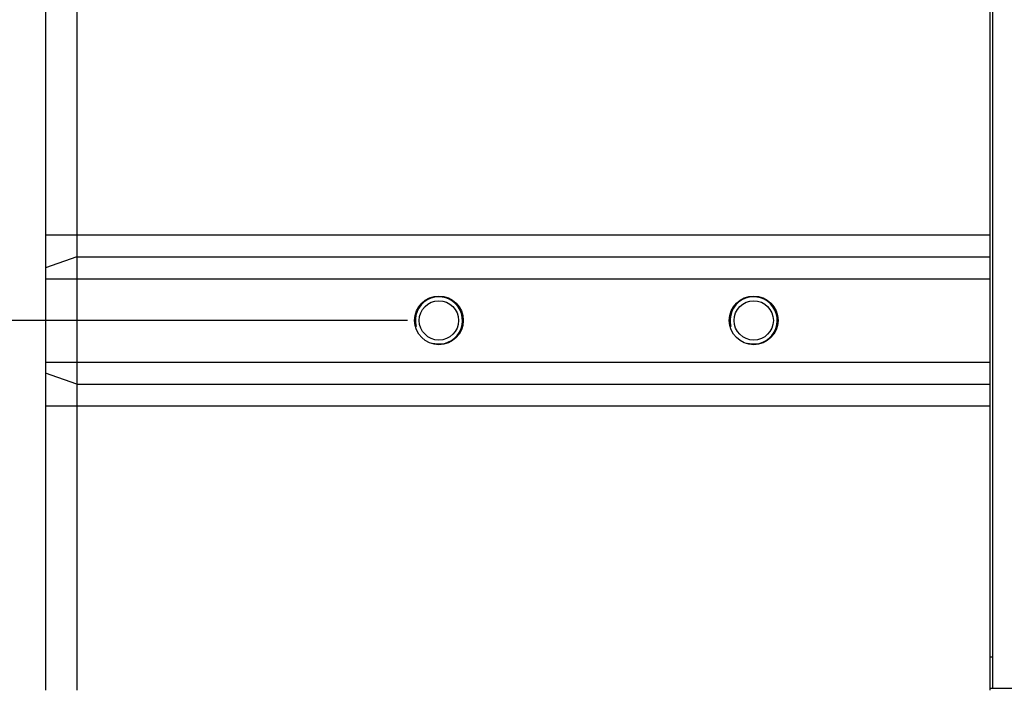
# Model space of a CAD drawing. Header units: millimetres. Extents: x 0 to 433, y -279 to 297.
# Tile 14 of 22: x 355 to 371, y -220 to -209. Entities that reach past the tile are written whole.
import ezdxf

# ---------------------------------------------------------------- set-up
doc = ezdxf.new("R2010")
doc.units = ezdxf.units.MM
doc.header["$LTSCALE"] = 23.1
doc.header["$PDMODE"] = 3
doc.header["$PDSIZE"] = 8
doc.layers.get('0').update_dxf_attribs({"linetype": 'CONTINUOUS'})
doc.layers.get('Defpoints').update_dxf_attribs({"linetype": 'CONTINUOUS'})
doc.layers.add('00_COMPONENTS', color=7, linetype='CONTINUOUS')
doc.layers.add('51__DRAFT_DIMS', color=7, linetype='CONTINUOUS')
doc.styles.get("Standard").update_dxf_attribs({"font": 'Roboto-Regular.ttf'})
doc.dimstyles.new('DIMSTYLE_2', dxfattribs={"dimtxt": 3, "dimasz": 3, "dimexe": 2.5, "dimexo": 0.5, "dimgap": 0.75, "dimtad": 1, "dimlfac": 4, "dimdsep": 46, "dimtxsty": 'STANDARD', "dimblk": '_FILLED', "dimblk1": '_FILLED', "dimblk2": '_FILLED', "dimcen": 0.09, "dimclrt": 3, "dimazin": 2, "dimtp": 0.3, "dimtm": 0.3, "dimtfac": 1, "dimtofl": 0, "dimtmove": 0, "dimatfit": 3, "dimldrblk": '_FILLED', "dimfxl": 1, "dimtolj": 1, "dimarcsym": 0})
doc.dimstyles.new('DIMSTYLE_5', dxfattribs={"dimtxt": 3, "dimasz": 3, "dimexe": 2.5, "dimexo": 0.5, "dimgap": 0.75, "dimtad": 1, "dimlfac": 4, "dimdsep": 46, "dimtxsty": 'STANDARD', "dimblk": '_FILLED', "dimblk1": '_FILLED', "dimblk2": '_FILLED', "dimcen": 0.09, "dimclrt": 3, "dimazin": 2, "dimtp": 0.1, "dimtm": 0.1, "dimtfac": 1, "dimtofl": 0, "dimtmove": 0, "dimatfit": 3, "dimldrblk": '_FILLED', "dimfxl": 1, "dimtolj": 1, "dimarcsym": 0})

# ---------------------------------------------------------------- blocks, each defined once
blk = doc.blocks.new('_FILLED')
at = {"color": 0, "linetype": 'ByBlock'}
blk.add_solid([(0, 0), (-1, 0.1667), (-1, -0.1667)], dxfattribs=at)
blk = doc.blocks.new('*D10')
at = {"layer": '51__DRAFT_DIMS', "color": 0, "lineweight": -2}
for p, q in [((361.13, -193.796), (349.685, -193.796)), ((352.185, -196.796), (352.185, -210.796)), ((361.13, -213.796), (349.685, -213.796))]:
    blk.add_line(p, q, dxfattribs=at)
at = {"layer": 'Defpoints', "color": 0}
for p in [(361.63, -193.796), (352.185, -213.796), (361.63, -213.796)]:
    blk.add_point(p, dxfattribs=at)
at = {"layer": '51__DRAFT_DIMS', "color": 0, "linetype": 'ByBlock', "lineweight": -2, "xscale": 3, "yscale": 3, "zscale": 3}
for p, rotation in [((352.185, -193.796), 90), ((352.185, -213.796), 270)]:
    blk.add_blockref('_FILLED', p, dxfattribs=dict(at, rotation=rotation))
at = {"layer": '51__DRAFT_DIMS', "color": 3, "insert": (347.435, -203.84), "char_height": 3, "attachment_point": 2, "rotation": 90, "line_spacing_factor": 0.9}
blk.add_mtext('\\A1;80', dxfattribs=at)
blk = doc.blocks.new('*D14')
at = {"layer": '51__DRAFT_DIMS', "color": 0, "lineweight": -2}
for p, q in [((371.88, -220.146), (371.88, -231.651)), ((372.005, -222.046), (372.005, -231.651)), ((368.88, -229.151), (365.88, -229.151)), ((375.005, -229.151), (385.118, -229.151))]:
    blk.add_line(p, q, dxfattribs=at)
at = {"layer": 'Defpoints', "color": 0}
for p in [(371.88, -219.646), (372.005, -221.546), (372.005, -229.151)]:
    blk.add_point(p, dxfattribs=at)
at = {"layer": '51__DRAFT_DIMS', "color": 0, "linetype": 'ByBlock', "lineweight": -2, "xscale": 3, "yscale": 3, "zscale": 3}
blk.add_blockref('_FILLED', (371.88, -229.151), dxfattribs=at)
at = {"layer": '51__DRAFT_DIMS', "color": 0, "linetype": 'ByBlock', "lineweight": -2, "xscale": 3, "yscale": 3, "zscale": 3, "rotation": 180}
blk.add_blockref('_FILLED', (372.005, -229.151), dxfattribs=at)
at = {"layer": '51__DRAFT_DIMS', "color": 3, "insert": (378.923, -224.401), "char_height": 3, "attachment_point": 1, "line_spacing_factor": 0.9}
blk.add_mtext('\\A1;0.5', dxfattribs=at)

msp = doc.modelspace()

# ---------------------------------------------------------------- linework, layer by layer
at = {"layer": '00_COMPONENTS', "color": 7}
for p, q in [((355.3804, -187.921), (355.3804, -219.671)), ((355.8804, -187.921), (355.8804, -219.671)), ((370.3804, -187.921), (370.3804, -219.671)), ((370.4304, -219.646), (370.4304, -187.946)), ((371.8804, -219.646), (370.3804, -219.646))]:
    msp.add_line(p, q, dxfattribs=at)
at = {"layer": '00_COMPONENTS', "color": 4}
for p, q in [((355.3804, -212.4369), (370.3804, -212.4369)), ((355.8804, -212.7848), (355.3804, -212.9588)), ((355.8804, -212.7848), (370.3804, -212.7848)), ((355.3804, -213.1328), (370.3804, -213.1328)), ((355.3804, -214.4591), (370.3804, -214.4591)), ((355.8804, -214.8071), (355.3804, -214.6331)), ((355.8804, -214.8071), (370.3804, -214.8071)), ((355.3804, -215.1551), (370.3804, -215.1551)), ((370.4304, -219.146), (370.3804, -219.146))]:
    msp.add_line(p, q, dxfattribs=at)
at = {"layer": '00_COMPONENTS', "color": 7}
for centre, radius in [((361.6304, -213.796), 0.3875), ((361.6304, -213.796), 0.3125), ((366.6304, -213.796), 0.3875), ((366.6304, -213.796), 0.3125)]:
    msp.add_circle(centre, radius, dxfattribs=at)
at = {"layer": '00_COMPONENTS', "color": 4}
for centre in [(361.6304, -213.796), (366.6304, -213.796)]:
    msp.add_arc(centre, 0.375, 255, 195, dxfattribs=at)

# ---------------------------------------------------------------- dimensions: what is measured, and where the dimension line sits
at = {"layer": '51__DRAFT_DIMS', "color": 4}
dim = msp.add_linear_dim(base=(352.1846, -213.796), p1=(361.6304, -193.796), p2=(361.6304, -213.796), angle=270, dimstyle='DIMSTYLE_2', dxfattribs=at)
dim.commit()
dim.dimension.update_dxf_attribs({"geometry": '*D10', "text_midpoint": (352.1846, -203.8399), "dimtype": 160})
dim = msp.add_linear_dim(base=(372.0054, -229.1514), p1=(371.8804, -219.646), p2=(372.0054, -221.546), dimstyle='DIMSTYLE_5', dxfattribs=at)
dim.commit()
dim.dimension.update_dxf_attribs({"geometry": '*D14', "text_midpoint": (381.6455, -229.1514), "dimtype": 160})

doc.saveas('drawing.dxf')
